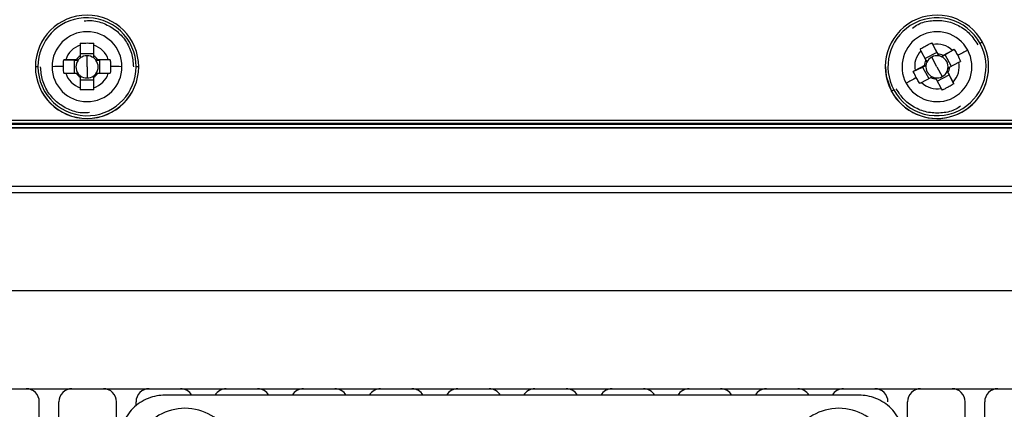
# Model space of a CAD drawing. Header units: millimetres. Extents: x 25 to 1229, y -261 to 1180.
# Tile 3 of 224: x 423 to 499, y 6 to 35. Entities that reach past the tile are written whole.
import ezdxf

# ---------------------------------------------------------------- set-up
doc = ezdxf.new("R2010")
doc.units = ezdxf.units.MM

msp = doc.modelspace()

# ---------------------------------------------------------------- linework, layer by layer
at = {"color": 7, "linetype": 'Continuous', "lineweight": 25}
for p, q in [((427.911, 33.452), (427.911, 32.645)), ((428.941, 32.645), (428.941, 33.452)), ((493.035, 33.631), (493.412, 32.904)), ((493.489, 32.791), (493.106, 33.501)), ((428.941, 32.777), (427.911, 32.777)), ((428.426, 31.789), (428.426, 32.645)), ((492.199, 33.012), (492.583, 32.302)), ((493.412, 32.904), (492.518, 32.422)), ((493.426, 31.789), (493.022, 32.543)), ((493.412, 32.904), (493.557, 32.634)), ((493.777, 32.569), (494.047, 32.714)), ((494.615, 33.049), (493.904, 32.666)), ((494.746, 33.118), (494.047, 32.714)), ((494.523, 31.83), (494.047, 32.714)), ((424.476, 31.791), (424.476, 31.802)), ((426.648, 32.337), (427.442, 32.309)), ((427.604, 32.338), (426.797, 32.338)), ((427.442, 32.309), (427.748, 32.309)), ((427.442, 32.309), (427.442, 31.308)), ((428.426, 31.789), (428.426, 30.943)), ((429.103, 32.309), (429.409, 32.309)), ((430.054, 32.338), (429.247, 32.338)), ((430.203, 32.337), (429.409, 32.309)), ((429.409, 31.308), (429.409, 32.309)), ((432.376, 31.791), (432.376, 31.802)), ((489.476, 31.802), (489.476, 31.791)), ((491.616, 31.431), (492.316, 31.781)), ((492.458, 31.887), (491.748, 31.504)), ((492.316, 31.781), (492.585, 31.926)), ((492.316, 31.781), (492.792, 30.897)), ((493.426, 31.789), (493.829, 31.045)), ((494.393, 31.76), (495.103, 32.143)), ((497.376, 31.791), (497.376, 31.802)), ((426.797, 31.308), (427.604, 31.308)), ((427.911, 31.002), (427.911, 30.195)), ((428.941, 30.195), (428.941, 31.002)), ((429.247, 31.308), (430.054, 31.308)), ((492.236, 30.597), (492.947, 30.981)), ((493.451, 30.691), (494.345, 31.173)), ((494.2, 31.442), (494.345, 31.173)), ((494.652, 30.634), (494.269, 31.345)), ((494.723, 30.501), (494.345, 31.173)), ((427.911, 30.811), (428.941, 30.811)), ((493.362, 30.856), (493.745, 30.146)), ((489.949, 29.917), (489.949, 29.928)), ((365.926, 27.701), (555.926, 27.701)), ((365.926, 27.701), (555.926, 27.701)), ((555.926, 27.697), (365.926, 27.697)), ((555.926, 27.697), (365.926, 27.697)), ((555.926, 27.447), (365.926, 27.447)), ((555.926, 27.447), (365.926, 27.447)), ((365.926, 27.441), (555.926, 27.441)), ((365.926, 27.441), (555.926, 27.441)), ((365.926, 27.405), (555.926, 27.405)), ((365.926, 27.405), (555.926, 27.405)), ((365.926, 27.162), (555.926, 27.162)), ((555.926, 27.11), (365.926, 27.11)), ((351.022, 22.653), (570.829, 22.653)), ((575.838, 22.162), (346.013, 22.162)), ((575.969, 14.662), (345.882, 14.662)), ((351.262, 7.162), (570.589, 7.162)), ((424.776, -53.338), (424.776, 6.162)), ((426.276, -53.338), (426.276, 6.162)), ((430.676, -53.338), (430.676, 6.162)), ((432.176, 5.871), (432.176, 6.162)), ((487.468, 6.666), (434.384, 6.666)), ((491.176, -53.338), (491.176, 6.162)), ((495.576, -53.338), (495.576, 6.162)), ((497.076, -53.338), (497.076, 6.162))]:
    msp.add_line(p, q, dxfattribs=at)
at = {"color": 7, "linetype": 'Continuous', "lineweight": 25, "flags": 128}
msp.add_lwpolyline([(489.476, 31.791), (489.54, 31.083), (489.949, 29.917)], dxfattribs=at)
at = {"color": 7, "linetype": 'Continuous', "lineweight": 25}
for centre, radius, start, end in [((428.426, 31.801), 3.95, 0.00633, 179.99367), ((428.425, 31.805), 3.75, 94.11805, 179.99615), ((428.426, 31.805), 3.75, 0.00542, 94.12619), ((493.426, 31.801), 3.95, 28.32762, 208.32066), ((493.426, 31.804), 3.75, 28.33507, 122.97595), ((493.425, 31.805), 3.749, 122.97211, 208.33053), ((428.426, 31.805), 2.675, 0.00702, 179.99298), ((493.426, 31.805), 2.675, 28.328, 208.32028), ((428.425, 31.823), 1.708, 107.54393, 162.44734), ((428.426, 31.823), 1.708, 17.55266, 72.45607), ((493.425, 31.802), 3.95, 208.32762, 28.32066), ((493.426, 31.823), 1.708, 45.88177, 100.77859), ((493.426, 31.805), 3.749, 301.72877, 28.33047), ((498.269, 30.828), 3.159, 115.63719, 119.236), ((428.425, 31.823), 0.969, 122.08792, 147.90335), ((428.425, 31.794), 0.851, 127.23674, 142.75453), ((428.426, 31.794), 0.851, 89.99956, 127.23626), ((428.426, 31.794), 0.851, 52.76374, 90.00044), ((428.426, 31.823), 0.969, 32.09665, 57.91208), ((428.426, 31.794), 0.851, 37.24547, 52.76326), ((493.425, 31.805), 2.675, 208.328, 28.32028), ((493.425, 31.823), 1.708, 135.87038, 190.78039), ((493.425, 31.794), 0.851, 118.32324, 155.56472), ((493.426, 31.794), 0.851, 81.08783, 118.32373), ((493.426, 31.823), 0.969, 60.42409, 86.23628), ((493.426, 31.794), 0.851, 65.57227, 81.0881), ((493.426, 31.794), 0.851, 351.08752, 65.57533), ((518.686, -12.216), 50.753, 116.82872, 117.81051), ((424.626, 28.937), 2.868, 89.00137, 92.99833), ((428.426, 31.802), 3.95, 180.00633, 359.99367), ((428.426, 31.792), 3.95, 180.00633, 359.99367), ((428.425, 31.805), 3.75, 180.00541, 273.91601), ((427.097, -14.164), 45.988, 90.58348, 91.67732), ((428.426, 31.805), 2.675, 180.00702, 359.99298), ((428.425, 31.794), 0.851, 142.7538, 217.2462), ((428.426, 31.805), 3.75, 273.90787, 359.99614), ((428.426, 31.794), 0.851, 322.7538, 37.2462), ((429.754, -14.164), 45.988, 88.32268, 89.41652), ((432.226, 28.937), 2.868, 87.00167, 90.99863), ((493.425, 31.792), 3.95, 208.33112, 359.99252), ((493.425, 31.823), 0.969, 150.41605, 176.23473), ((493.425, 31.794), 0.851, 171.08752, 245.57533), ((493.425, 31.794), 0.851, 155.56551, 171.08526), ((493.426, 31.794), 0.851, 335.56551, 351.08526), ((493.426, 31.823), 0.969, 330.41605, 356.23473), ((493.426, 31.823), 1.708, 315.87038, 10.78039), ((428.425, 31.824), 1.708, 197.55266, 252.45607), ((428.425, 31.824), 0.969, 212.09665, 237.91208), ((428.425, 31.794), 0.851, 217.24547, 232.76326), ((428.426, 31.794), 0.851, 232.76374, 270.00044), ((428.426, 31.794), 0.851, 269.99956, 307.23626), ((428.426, 31.824), 1.708, 287.54393, 342.44734), ((428.426, 31.824), 0.969, 302.08792, 327.90335), ((428.426, 31.794), 0.851, 307.23674, 322.75453), ((517.763, -16.105), 53.739, 118.83766, 119.78242), ((493.426, 31.824), 0.969, 240.42409, 266.23628), ((493.426, 31.794), 0.851, 245.57227, 261.0881), ((493.426, 31.794), 0.851, 261.08783, 298.32373), ((493.426, 31.794), 0.851, 298.32324, 335.56472), ((493.426, 31.824), 1.708, 225.88177, 280.77859), ((491.674, 27.047), 3.357, 117.4759, 120.91831), ((493.426, 31.806), 3.75, 208.33508, 301.73288), ((423.776, 6.162), 1, 0, 90), ((427.276, 6.162), 1, 90, 180), ((429.676, 6.162), 1, 0, 90), ((433.176, 6.162), 1, 90, 180), ((435.576, 6.162), 1, 30.26519, 90), ((439.076, 6.162), 1, 90, 149.73481), ((441.476, 6.162), 1, 30.26519, 90), ((444.976, 6.162), 1, 90, 149.73481), ((447.376, 6.162), 1, 30.26519, 90), ((450.876, 6.162), 1, 90, 149.73481), ((453.276, 6.162), 1, 30.26519, 90), ((456.776, 6.162), 1, 90, 149.73481), ((459.176, 6.162), 1, 30.26519, 90), ((462.676, 6.162), 1, 90, 149.73481), ((465.076, 6.162), 1, 30.26519, 90), ((468.576, 6.162), 1, 90, 149.73481), ((470.976, 6.162), 1, 30.26519, 90), ((474.476, 6.162), 1, 90, 149.73481), ((476.876, 6.162), 1, 30.26519, 90), ((480.376, 6.162), 1, 90, 149.73481), ((482.776, 6.162), 1, 30.26519, 90), ((486.276, 6.162), 1, 90, 149.73481), ((488.676, 6.162), 1, 0, 90), ((492.176, 6.162), 1, 90, 180), ((494.576, 6.162), 1, 0, 90), ((498.076, 6.162), 1, 90, 180), ((435.926, 1.662), 4, 22.52267, 202.52267), ((485.926, 1.662), 4, 22.52267, 202.52267)]:
    msp.add_arc(centre, radius, start, end, dxfattribs=at)
for points, knots in [([(428.219, 35.306), (428.379, 35.324), (428.89, 35.382), (429.748, 35.142), (430.679, 34.617), (431.404, 33.824), (431.884, 32.858), (431.945, 32.153), (431.976, 31.802)], [0, 0, 0, 0, 0.082971, 0.266696, 0.45042, 0.634145, 0.817871, 1, 1, 1, 1]), ([(491.544, 34.764), (491.687, 34.865), (492.121, 35.168), (493.004, 35.37), (494.073, 35.349), (495.087, 34.995), (495.969, 34.373), (496.357, 33.781), (496.55, 33.486)], [0, 0, 0, 0, 0.089976, 0.272299, 0.454621, 0.636942, 0.819264, 1, 1, 1, 1]), ([(427.911, 33.599), (427.968, 33.603), (428.081, 33.611), (428.253, 33.618), (428.454, 33.62), (428.684, 33.616), (428.855, 33.605), (428.941, 33.599)], [0, 0, 0, 0, 0.167698, 0.333556, 0.499803, 0.749059, 1, 1, 1, 1]), ([(492.129, 33.142), (492.177, 33.173), (492.274, 33.234), (492.422, 33.321), (492.597, 33.419), (492.802, 33.524), (492.957, 33.595), (493.035, 33.631)], [0, 0, 0, 0, 0.167698, 0.333556, 0.499803, 0.749059, 1, 1, 1, 1]), ([(494.746, 33.118), (494.777, 33.07), (494.837, 32.974), (494.925, 32.826), (494.98, 32.725), (495.008, 32.675)], [0, 0, 0, 0, 0.335653, 0.667498, 1, 1, 1, 1]), ([(428.623, 28.297), (428.467, 28.279), (427.958, 28.221), (427.103, 28.461), (426.172, 28.986), (425.448, 29.779), (424.967, 30.745), (424.906, 31.45), (424.876, 31.802)], [0, 0, 0, 0, 0.081666, 0.265652, 0.449638, 0.633624, 0.817611, 1, 1, 1, 1]), ([(426.648, 31.307), (426.644, 31.364), (426.636, 31.478), (426.63, 31.65), (426.629, 31.765), (426.628, 31.822)], [0, 0, 0, 0, 0.335653, 0.667498, 1, 1, 1, 1]), ([(430.203, 32.337), (430.207, 32.28), (430.215, 32.166), (430.221, 31.994), (430.222, 31.88), (430.223, 31.822)], [0, 0, 0, 0, 0.335653, 0.667498, 1, 1, 1, 1]), ([(492.105, 30.525), (492.074, 30.574), (492.014, 30.67), (491.926, 30.819), (491.871, 30.919), (491.844, 30.97)], [0, 0, 0, 0, 0.335653, 0.667498, 1, 1, 1, 1]), ([(494.723, 30.501), (494.674, 30.471), (494.578, 30.41), (494.429, 30.324), (494.254, 30.226), (494.049, 30.12), (493.894, 30.049), (493.816, 30.013)], [0, 0, 0, 0, 0.167698, 0.333556, 0.499803, 0.749059, 1, 1, 1, 1]), ([(428.941, 30.044), (428.883, 30.04), (428.77, 30.033), (428.598, 30.027), (428.397, 30.024), (428.167, 30.028), (427.996, 30.039), (427.911, 30.044)], [0, 0, 0, 0, 0.167698, 0.333556, 0.499803, 0.749059, 1, 1, 1, 1]), ([(495.227, 28.788), (495.109, 28.706), (494.7, 28.423), (493.846, 28.235), (492.778, 28.254), (491.764, 28.609), (490.882, 29.23), (490.494, 29.823), (490.301, 30.117)], [0, 0, 0, 0, 0.074818, 0.260177, 0.445536, 0.630895, 0.816253, 1, 1, 1, 1]), ([(434.384, 6.666), (433.976, 6.666), (433.535, 6.592), (432.683, 6.254), (432.274, 5.99), (431.598, 5.314), (431.333, 4.905), (430.996, 4.052), (430.922, 3.612), (430.922, 3.204)], [0, 0, 0, 0, 0.25, 0.25, 0.5, 0.5, 0.75, 0.75, 1, 1, 1, 1]), ([(490.93, 3.204), (490.93, 3.612), (490.855, 4.052), (490.518, 4.905), (490.254, 5.314), (489.578, 5.99), (489.168, 6.254), (488.316, 6.592), (487.876, 6.666), (487.468, 6.666)], [0, 0, 0, 0, 0.25, 0.25, 0.5, 0.5, 0.75, 0.75, 1, 1, 1, 1])]:
    msp.add_open_spline(points, degree=3, knots=knots, dxfattribs=at)
for points in [[(427.911, 33.599), (427.911, 33.551), (427.911, 33.502), (427.911, 33.452)], [(428.941, 33.452), (428.941, 33.502), (428.941, 33.551), (428.941, 33.599)], [(492.129, 33.142), (492.152, 33.1), (492.175, 33.057), (492.199, 33.012)], [(493.106, 33.501), (493.082, 33.545), (493.058, 33.588), (493.035, 33.631)], [(427.911, 32.645), (427.911, 32.588), (427.911, 32.531), (427.911, 32.471)], [(428.941, 32.471), (428.941, 32.531), (428.941, 32.588), (428.941, 32.645)], [(493.557, 32.634), (493.534, 32.688), (493.511, 32.74), (493.489, 32.791)], [(493.904, 32.666), (493.863, 32.634), (493.821, 32.602), (493.777, 32.569)], [(494.746, 33.118), (494.703, 33.096), (494.659, 33.073), (494.615, 33.049)], [(495.008, 32.675), (495.09, 32.522), (495.166, 32.367), (495.235, 32.212)], [(426.628, 31.822), (426.628, 31.996), (426.635, 32.168), (426.648, 32.337)], [(426.797, 32.338), (426.746, 32.338), (426.696, 32.337), (426.648, 32.337)], [(427.748, 32.309), (427.699, 32.319), (427.651, 32.328), (427.604, 32.338)], [(429.247, 32.338), (429.2, 32.328), (429.153, 32.319), (429.103, 32.309)], [(430.203, 32.337), (430.155, 32.337), (430.105, 32.338), (430.054, 32.338)], [(430.223, 31.822), (430.223, 31.649), (430.216, 31.476), (430.203, 31.307)], [(492.585, 31.926), (492.541, 31.912), (492.499, 31.899), (492.458, 31.887)], [(492.583, 32.302), (492.605, 32.251), (492.627, 32.199), (492.651, 32.146)], [(494.266, 31.662), (494.31, 31.695), (494.352, 31.728), (494.393, 31.76)], [(495.103, 32.143), (495.148, 32.166), (495.192, 32.189), (495.235, 32.212)], [(426.648, 31.307), (426.696, 31.307), (426.746, 31.308), (426.797, 31.308)], [(427.604, 31.308), (427.651, 31.299), (427.699, 31.289), (427.748, 31.279)], [(427.911, 31.117), (427.911, 31.077), (427.911, 31.039), (427.911, 31.002)], [(428.941, 31.002), (428.941, 31.039), (428.941, 31.077), (428.941, 31.117)], [(429.103, 31.279), (429.153, 31.289), (429.2, 31.299), (429.247, 31.308)], [(430.054, 31.308), (430.105, 31.308), (430.155, 31.307), (430.203, 31.307)], [(491.748, 31.504), (491.703, 31.479), (491.659, 31.455), (491.616, 31.431)], [(491.844, 30.97), (491.761, 31.122), (491.685, 31.277), (491.616, 31.431)], [(492.947, 30.981), (492.988, 30.993), (493.03, 31.006), (493.074, 31.019)], [(493.294, 30.953), (493.317, 30.92), (493.34, 30.887), (493.362, 30.856)], [(494.269, 31.345), (494.246, 31.376), (494.224, 31.408), (494.2, 31.442)], [(427.911, 30.195), (427.911, 30.144), (427.911, 30.093), (427.911, 30.044)], [(428.941, 30.044), (428.941, 30.093), (428.941, 30.144), (428.941, 30.195)], [(492.105, 30.525), (492.148, 30.549), (492.192, 30.573), (492.236, 30.597)], [(493.745, 30.146), (493.769, 30.101), (493.793, 30.056), (493.816, 30.013)], [(494.723, 30.501), (494.699, 30.545), (494.676, 30.589), (494.652, 30.634)]]:
    msp.add_open_spline(points, degree=3, dxfattribs=at)

doc.saveas('drawing.dxf')
